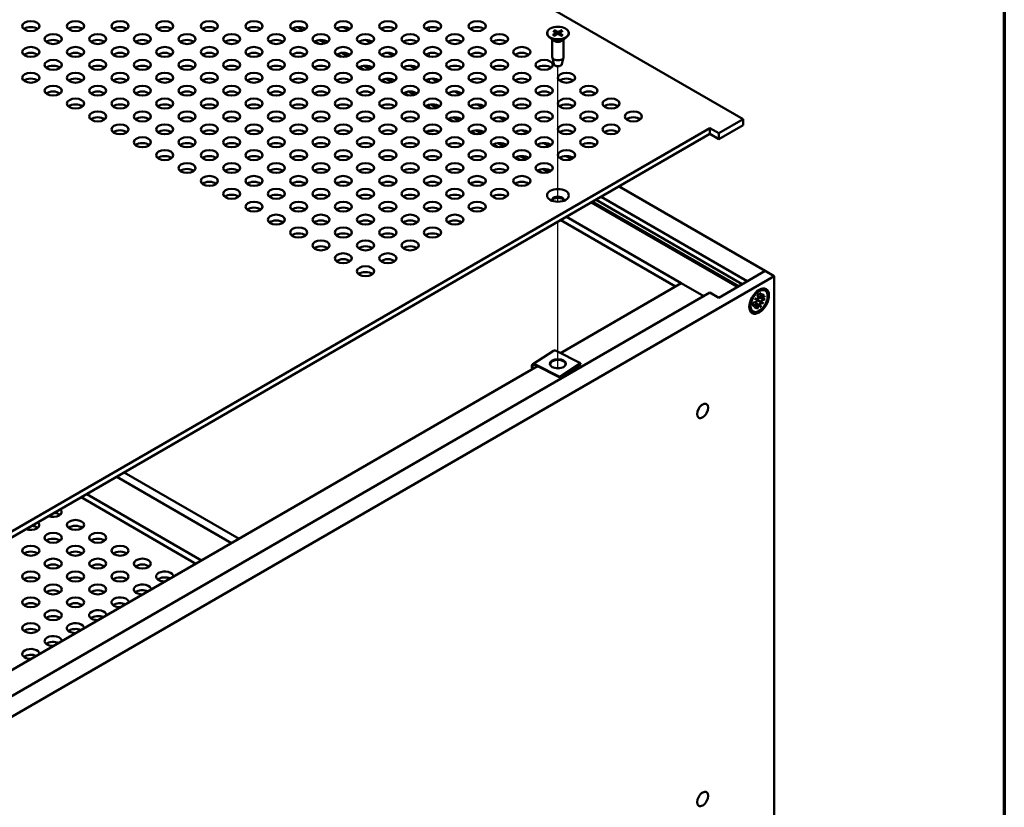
# Model space of a CAD drawing. Header units: millimetres. Extents: x 25 to 1702, y 51 to 1067.
# Tile 17 of 18: x 1479 to 1702, y 711 to 890. Entities that reach past the tile are written whole.
import ezdxf

# ---------------------------------------------------------------- set-up
doc = ezdxf.new("R2010")
doc.units = ezdxf.units.MM
doc.header["$LTSCALE"] = 2
for name, color, linetype, lineweight in [('Border (ANSI)', 7, 'Continuous', 70), ('Tweak Trail (ANSI)', 7, 'Continuous', 25), ('Visible (ANSI)', 7, 'Continuous', 50)]:
    doc.layers.add(name, color=color, linetype=linetype, lineweight=lineweight)

# ---------------------------------------------------------------- blocks, each defined once
blk = doc.blocks.new('Borders Default Border')
at = {"layer": 'Border (ANSI)', "flags": 128}
blk.add_lwpolyline([(12.7, 25.4), (12.7, 533.4), (850.9, 533.4), (850.9, 25.4), (12.7, 25.4)], dxfattribs=at)

msp = doc.modelspace()

# ---------------------------------------------------------------- linework, layer by layer
at = {"layer": 'Tweak Trail (ANSI)'}
for p, q in [((1571.6742, 887.0954), (1571.6742, 887.8586)), ((1571.6742, 881.2626), (1571.6742, 882.0258)), ((1600.7734, 848.4286), (1600.7734, 879.0792)), ((1571.6742, 875.4297), (1571.6742, 876.1929)), ((1571.6742, 869.5969), (1571.6742, 870.3601)), ((1571.6742, 864.3563), (1571.6742, 864.5272)), ((1600.7734, 810.7533), (1600.7734, 843.9053))]:
    msp.add_line(p, q, dxfattribs=at)
at = {"layer": 'Visible (ANSI)'}
for p, q in [((1642.696, 867.0989), (1379.3553, 1019.1387)), ((1540.7082, 887.6093), (1541.6963, 887.0388)), ((1541.7797, 887.9239), (1543.077, 887.1749)), ((1553.3631, 887.2465), (1552.1664, 887.9375)), ((1599.7011, 887.0879), (1600.3342, 886.6789)), ((1599.9995, 887.2494), (1600.6653, 886.8581)), ((1601.6186, 887.219), (1600.9103, 886.8535)), ((1601.8983, 887.0467), (1601.2206, 886.6623)), ((1546.8311, 885.0075), (1548.1284, 884.2585)), ((1558.4145, 884.3301), (1557.2178, 885.0211)), ((1598.3303, 886.5999), (1598.3303, 886.481)), ((1599.743, 884.9108), (1598.8068, 885.6441)), ((1599.4933, 885.1064), (1599.4933, 881.1497)), ((1599.6486, 886.1531), (1600.3263, 886.5375)), ((1599.9283, 885.9808), (1600.6366, 886.3463)), ((1600.3794, 886.6119), (1600.3878, 886.2179)), ((1601.5473, 885.9505), (1600.8816, 886.3417)), ((1601.1675, 886.5905), (1601.1587, 886.1789)), ((1601.8458, 886.112), (1601.2127, 886.5209)), ((1601.8039, 884.9108), (1602.7401, 885.6441)), ((1602.0536, 885.1064), (1602.0536, 881.1497)), ((1603.2166, 886.5999), (1603.2166, 886.481)), ((1545.7596, 884.6928), (1546.7477, 884.1224)), ((1550.811, 881.7764), (1551.7991, 881.206)), ((1551.8825, 882.0911), (1553.1798, 881.3421)), ((1563.4659, 881.4137), (1562.2692, 882.1046)), ((1599.8794, 879.5272), (1599.506, 881.0458)), ((1601.6674, 879.5272), (1602.0409, 881.0458)), ((1555.8624, 878.86), (1556.8504, 878.2896)), ((1556.9339, 879.1746), (1558.2312, 878.4256)), ((1568.5173, 878.4973), (1567.3206, 879.1882)), ((1560.9138, 875.9436), (1561.9018, 875.3731)), ((1561.9853, 876.2582), (1563.2826, 875.5092)), ((1573.5687, 875.5808), (1572.372, 876.2718)), ((1565.9652, 873.0272), (1566.9532, 872.4567)), ((1567.0367, 873.3418), (1568.334, 872.5928)), ((1578.6201, 872.6644), (1577.4234, 873.3554)), ((1571.0166, 870.1107), (1572.0046, 869.5403)), ((1572.0881, 870.4254), (1573.3854, 869.6764)), ((1583.6715, 869.748), (1582.4748, 870.4389)), ((1576.068, 867.1943), (1577.056, 866.6239)), ((1577.1395, 867.5089), (1578.4368, 866.76)), ((1588.7229, 866.8316), (1587.5261, 867.5225)), ((1637.1912, 863.9207), (1642.696, 867.0989)), ((1642.696, 867.0989), (1642.696, 865.7762)), ((1445.0791, 755.3379), (1635.1706, 865.0873)), ((1635.1706, 865.0873), (1635.1706, 863.7645)), ((1635.1706, 865.0873), (1637.1912, 863.9207)), ((1642.696, 865.7762), (1637.1912, 862.598)), ((1635.1706, 863.7645), (1446.2246, 754.6765)), ((1581.1194, 864.2779), (1582.1074, 863.7074)), ((1582.1909, 864.5925), (1583.4882, 863.8435)), ((1593.7743, 863.9151), (1592.5775, 864.6061)), ((1637.1912, 862.598), (1635.1706, 863.7645)), ((1637.1912, 863.9207), (1637.1912, 862.598)), ((1586.1708, 861.3615), (1587.1588, 860.791)), ((1587.2423, 861.6761), (1588.5396, 860.9271)), ((1598.8257, 860.9987), (1597.6289, 861.6897)), ((1591.2222, 858.445), (1592.2102, 857.8746)), ((1592.2937, 858.7597), (1593.591, 858.0107)), ((1603.8771, 858.0823), (1602.6803, 858.7732)), ((1597.3451, 855.8432), (1598.6423, 855.0943)), ((1596.2736, 855.5286), (1597.2616, 854.9582)), ((1647.6771, 832.7943), (1614.6029, 851.8897)), ((1610.5618, 849.5566), (1643.636, 830.4612)), ((1608.3471, 848.278), (1641.4213, 829.1826)), ((1608.5896, 848.418), (1641.6638, 829.3226)), ((1609.3978, 848.8846), (1642.472, 829.7892)), ((1602.6896, 845.0116), (1628.6839, 830.0038)), ((1601.3964, 844.265), (1627.3907, 829.2572)), ((1463.8335, 724.319), (1649.7059, 831.6325)), ((1637.1848, 826.7366), (1647.6854, 832.7991)), ((1647.6854, 832.7991), (1649.7059, 831.6325)), ((1649.7059, 831.6325), (1649.7059, 701.5367)), ((1601.3447, 814.2195), (1628.6985, 830.0122)), ((1628.6985, 830.0122), (1633.7578, 827.0912)), ((1635.1643, 827.9032), (1446.0401, 718.7123)), ((1635.1643, 827.9032), (1637.1848, 826.7366)), ((1645.9639, 827.3804), (1646.1134, 826.6031)), ((1646.5649, 826.6736), (1646.0566, 826.8986)), ((1646.8113, 826.5314), (1646.0636, 826.8623)), ((1646.6589, 827.7817), (1646.5094, 826.8318)), ((1646.6478, 826.6746), (1647.2715, 827.6306)), ((1647.2715, 827.6306), (1646.7555, 826.6125)), ((1647.7087, 827.1755), (1646.9608, 826.5712)), ((1647.6716, 828.3235), (1647.3221, 828.5253)), ((1644.9141, 825.5621), (1645.662, 825.8213)), ((1644.9141, 824.7597), (1645.662, 825.364)), ((1645.3513, 826.5219), (1645.975, 826.2861)), ((1645.3513, 826.5219), (1645.7446, 826.2948)), ((1645.8673, 826.0997), (1645.3513, 826.5219)), ((1645.3513, 824.3046), (1645.8673, 825.3227)), ((1645.975, 825.2606), (1645.3513, 824.3046)), ((1645.8267, 825.395), (1645.3777, 825.7228)), ((1646.0731, 825.2528), (1645.4126, 825.7349)), ((1646.6428, 825.7763), (1645.7445, 826.2949)), ((1645.9639, 824.1536), (1646.1134, 825.1034)), ((1646.6589, 824.5548), (1646.5094, 825.3321)), ((1647.2715, 825.4133), (1646.6428, 825.7763)), ((1647.2715, 825.4133), (1646.6478, 825.6491)), ((1646.7555, 825.8355), (1647.2715, 825.4133)), ((1647.7087, 826.3731), (1646.9608, 826.1139)), ((1644.9512, 823.6117), (1644.6017, 823.8135)), ((1599.7353, 814.7448), (1595.0666, 811.6834)), ((1605.8604, 811.9239), (1600.3552, 814.7225)), ((1472.1791, 739.6457), (1596.1655, 811.2293)), ((1595.6865, 811.661), (1601.1917, 808.8625)), ((1601.1917, 808.6743), (1595.6865, 811.4728)), ((1605.8604, 811.9239), (1601.1917, 808.8625)), ((1605.8604, 811.7357), (1601.1917, 808.6743)), ((1605.8604, 811.7357), (1605.8604, 811.9239)), ((1601.1917, 808.8625), (1601.1917, 808.6743)), ((1502.6129, 787.2323), (1528.6072, 772.2245)), ((1500.9052, 786.2464), (1526.8995, 771.2385)), ((1494.1293, 782.3343), (1520.1236, 767.3265)), ((1492.8361, 781.5877), (1518.8304, 766.5799))]:
    msp.add_line(p, q, dxfattribs=at)
for centre, major_axis in [((1481.4649, 888.1384), (-1.9431, 0)), ((1491.5677, 888.1384), (-1.9431, 0)), ((1501.6705, 888.1384), (-1.9431, 0)), ((1511.7733, 888.1384), (-1.9431, 0)), ((1521.8761, 888.1384), (-1.9431, 0)), ((1531.9789, 888.1384), (-1.9431, 0)), ((1542.0816, 888.1384), (-1.9431, 0)), ((1552.1844, 888.1384), (-1.9431, 0)), ((1562.2872, 888.1384), (-1.9431, 0)), ((1572.39, 888.1384), (-1.9431, 0)), ((1582.4928, 888.1384), (-1.9431, 0)), ((1600.7734, 886.5999), (-2.4432, 0)), ((1486.5163, 885.222), (-1.9431, 0)), ((1496.6191, 885.222), (-1.9431, 0)), ((1506.7219, 885.222), (-1.9431, 0)), ((1516.8247, 885.222), (-1.9431, 0)), ((1526.9275, 885.222), (-1.9431, 0)), ((1537.0303, 885.222), (-1.9431, 0)), ((1547.133, 885.222), (-1.9431, 0)), ((1557.2358, 885.222), (-1.9431, 0)), ((1567.3386, 885.222), (-1.9431, 0)), ((1577.4414, 885.222), (-1.9431, 0)), ((1587.5442, 885.222), (-1.9431, 0)), ((1481.4649, 882.3056), (-1.9431, 0)), ((1491.5677, 882.3056), (-1.9431, 0)), ((1501.6705, 882.3056), (-1.9431, 0)), ((1511.7733, 882.3056), (-1.9431, 0)), ((1521.8761, 882.3056), (-1.9431, 0)), ((1531.9789, 882.3056), (-1.9431, 0)), ((1542.0816, 882.3056), (-1.9431, 0)), ((1552.1844, 882.3056), (-1.9431, 0)), ((1562.2872, 882.3056), (-1.9431, 0)), ((1572.39, 882.3056), (-1.9431, 0)), ((1582.4928, 882.3056), (-1.9431, 0)), ((1592.5956, 882.3056), (-1.9431, 0)), ((1486.5163, 879.3891), (-1.9431, 0)), ((1496.6191, 879.3891), (-1.9431, 0)), ((1506.7219, 879.3891), (-1.9431, 0)), ((1516.8247, 879.3891), (-1.9431, 0)), ((1526.9275, 879.3891), (-1.9431, 0)), ((1537.0303, 879.3891), (-1.9431, 0)), ((1547.133, 879.3891), (-1.9431, 0)), ((1557.2358, 879.3891), (-1.9431, 0)), ((1567.3386, 879.3891), (-1.9431, 0)), ((1577.4414, 879.3891), (-1.9431, 0)), ((1587.5442, 879.3891), (-1.9431, 0)), ((1597.647, 879.3891), (-1.9431, 0)), ((1481.4649, 876.4727), (-1.9431, 0)), ((1491.5677, 876.4727), (-1.9431, 0)), ((1501.6705, 876.4727), (-1.9431, 0)), ((1511.7733, 876.4727), (-1.9431, 0)), ((1521.8761, 876.4727), (-1.9431, 0)), ((1531.9789, 876.4727), (-1.9431, 0)), ((1542.0816, 876.4727), (-1.9431, 0)), ((1552.1844, 876.4727), (-1.9431, 0)), ((1562.2872, 876.4727), (-1.9431, 0)), ((1572.39, 876.4727), (-1.9431, 0)), ((1582.4928, 876.4727), (-1.9431, 0)), ((1592.5956, 876.4727), (-1.9431, 0)), ((1602.6984, 876.4727), (-1.9431, 0)), ((1486.5163, 873.5563), (-1.9431, 0)), ((1496.6191, 873.5563), (-1.9431, 0)), ((1506.7219, 873.5563), (-1.9431, 0)), ((1516.8247, 873.5563), (-1.9431, 0)), ((1526.9275, 873.5563), (-1.9431, 0)), ((1537.0303, 873.5563), (-1.9431, 0)), ((1547.133, 873.5563), (-1.9431, 0)), ((1557.2358, 873.5563), (-1.9431, 0)), ((1567.3386, 873.5563), (-1.9431, 0)), ((1577.4414, 873.5563), (-1.9431, 0)), ((1587.5442, 873.5563), (-1.9431, 0)), ((1597.647, 873.5563), (-1.9431, 0)), ((1607.7498, 873.5563), (-1.9431, 0)), ((1491.5677, 870.6399), (-1.9431, 0)), ((1501.6705, 870.6399), (-1.9431, 0)), ((1511.7733, 870.6399), (-1.9431, 0)), ((1521.8761, 870.6399), (-1.9431, 0)), ((1531.9789, 870.6399), (-1.9431, 0)), ((1542.0816, 870.6399), (-1.9431, 0)), ((1552.1844, 870.6399), (-1.9431, 0)), ((1562.2872, 870.6399), (-1.9431, 0)), ((1572.39, 870.6399), (-1.9431, 0)), ((1582.4928, 870.6399), (-1.9431, 0)), ((1592.5956, 870.6399), (-1.9431, 0)), ((1602.6984, 870.6399), (-1.9431, 0)), ((1612.8012, 870.6399), (-1.9431, 0)), ((1496.6191, 867.7234), (-1.9431, 0)), ((1506.7219, 867.7234), (-1.9431, 0)), ((1516.8247, 867.7234), (-1.9431, 0)), ((1526.9275, 867.7234), (-1.9431, 0)), ((1537.0303, 867.7234), (-1.9431, 0)), ((1547.133, 867.7234), (-1.9431, 0)), ((1557.2358, 867.7234), (-1.9431, 0)), ((1567.3386, 867.7234), (-1.9431, 0)), ((1577.4414, 867.7234), (-1.9431, 0)), ((1587.5442, 867.7234), (-1.9431, 0)), ((1597.647, 867.7234), (-1.9431, 0)), ((1607.7498, 867.7234), (-1.9431, 0)), ((1617.8526, 867.7234), (-1.9431, 0)), ((1501.6705, 864.807), (-1.9431, 0)), ((1511.7733, 864.807), (-1.9431, 0)), ((1521.8761, 864.807), (-1.9431, 0)), ((1531.9789, 864.807), (-1.9431, 0)), ((1542.0816, 864.807), (-1.9431, 0)), ((1552.1844, 864.807), (-1.9431, 0)), ((1562.2872, 864.807), (-1.9431, 0)), ((1572.39, 864.807), (-1.9431, 0)), ((1582.4928, 864.807), (-1.9431, 0)), ((1592.5956, 864.807), (-1.9431, 0)), ((1602.6984, 864.807), (-1.9431, 0)), ((1612.8012, 864.807), (-1.9431, 0)), ((1506.7219, 861.8906), (-1.9431, 0)), ((1516.8247, 861.8906), (-1.9431, 0)), ((1526.9275, 861.8906), (-1.9431, 0)), ((1537.0303, 861.8906), (-1.9431, 0)), ((1547.133, 861.8906), (-1.9431, 0)), ((1557.2358, 861.8906), (-1.9431, 0)), ((1567.3386, 861.8906), (-1.9431, 0)), ((1577.4414, 861.8906), (-1.9431, 0)), ((1587.5442, 861.8906), (-1.9431, 0)), ((1597.647, 861.8906), (-1.9431, 0)), ((1607.7498, 861.8906), (-1.9431, 0)), ((1511.7733, 858.9742), (-1.9431, 0)), ((1521.8761, 858.9742), (-1.9431, 0)), ((1531.9789, 858.9742), (-1.9431, 0)), ((1542.0816, 858.9742), (-1.9431, 0)), ((1552.1844, 858.9742), (-1.9431, 0)), ((1562.2872, 858.9742), (-1.9431, 0)), ((1572.39, 858.9742), (-1.9431, 0)), ((1582.4928, 858.9742), (-1.9431, 0)), ((1592.5956, 858.9742), (-1.9431, 0)), ((1602.6984, 858.9742), (-1.9431, 0)), ((1516.8247, 856.0577), (-1.9431, 0)), ((1526.9275, 856.0577), (-1.9431, 0)), ((1537.0303, 856.0577), (-1.9431, 0)), ((1547.133, 856.0577), (-1.9431, 0)), ((1557.2358, 856.0577), (-1.9431, 0)), ((1567.3386, 856.0577), (-1.9431, 0)), ((1577.4414, 856.0577), (-1.9431, 0)), ((1587.5442, 856.0577), (-1.9431, 0)), ((1597.647, 856.0577), (-1.9431, 0)), ((1521.8761, 853.1413), (-1.9431, 0)), ((1531.9789, 853.1413), (-1.9431, 0)), ((1542.0816, 853.1413), (-1.9431, 0)), ((1552.1844, 853.1413), (-1.9431, 0)), ((1562.2872, 853.1413), (-1.9431, 0)), ((1572.39, 853.1413), (-1.9431, 0)), ((1582.4928, 853.1413), (-1.9431, 0)), ((1592.5956, 853.1413), (-1.9431, 0)), ((1526.9275, 850.2249), (-1.9431, 0)), ((1537.0303, 850.2249), (-1.9431, 0)), ((1547.133, 850.2249), (-1.9431, 0)), ((1557.2358, 850.2249), (-1.9431, 0)), ((1567.3386, 850.2249), (-1.9431, 0)), ((1577.4414, 850.2249), (-1.9431, 0)), ((1587.5442, 850.2249), (-1.9431, 0)), ((1600.7734, 849.8576), (-2.475, 0)), ((1531.9789, 847.3085), (-1.9431, 0)), ((1542.0816, 847.3085), (-1.9431, 0)), ((1552.1844, 847.3085), (-1.9431, 0)), ((1562.2872, 847.3085), (-1.9431, 0)), ((1572.39, 847.3085), (-1.9431, 0)), ((1582.4928, 847.3085), (-1.9431, 0)), ((1537.0303, 844.392), (-1.9431, 0)), ((1547.133, 844.392), (-1.9431, 0)), ((1557.2358, 844.392), (-1.9431, 0)), ((1567.3386, 844.392), (-1.9431, 0)), ((1577.4414, 844.392), (-1.9431, 0)), ((1542.0816, 841.4756), (-1.9431, 0)), ((1552.1844, 841.4756), (-1.9431, 0)), ((1562.2872, 841.4756), (-1.9431, 0)), ((1572.39, 841.4756), (-1.9431, 0)), ((1547.133, 838.5592), (-1.9431, 0)), ((1557.2358, 838.5592), (-1.9431, 0)), ((1567.3386, 838.5592), (-1.9431, 0)), ((1552.1844, 835.6428), (-1.9431, 0)), ((1562.2872, 835.6428), (-1.9431, 0)), ((1557.2358, 832.7263), (-1.9431, 0)), ((1646.3114, 825.9676), (-1.575, -2.728)), ((1646.3114, 825.9676), (-1.3602, -2.3559)), ((1600.7734, 811.7925), (-1.8, 0)), ((1633.5415, 801.1408), (-0.8915, -1.544)), ((1491.5677, 775.3448), (1.9431, 0)), ((1486.5163, 772.4283), (1.9431, 0)), ((1496.6191, 772.4283), (1.9431, 0)), ((1481.4649, 769.5119), (1.9431, 0)), ((1491.5677, 769.5119), (1.9431, 0)), ((1501.6705, 769.5119), (1.9431, 0)), ((1486.5163, 766.5955), (1.9431, 0)), ((1496.6191, 766.5955), (1.9431, 0)), ((1506.7219, 766.5955), (1.9431, 0)), ((1481.4649, 763.6791), (1.9431, 0)), ((1491.5677, 763.6791), (1.9431, 0)), ((1501.6705, 763.6791), (1.9431, 0)), ((1486.5163, 760.7626), (1.9431, 0)), ((1496.6191, 760.7626), (1.9431, 0)), ((1481.4649, 757.8462), (1.9431, 0)), ((1491.5677, 757.8462), (1.9431, 0)), ((1486.5163, 754.9298), (1.9431, 0)), ((1481.4649, 752.0134), (1.9431, 0)), ((1633.5415, 713.3633), (0.8915, 1.544))]:
    msp.add_ellipse(centre, major_axis=major_axis, ratio=0.57735027, dxfattribs=at)
for centre, major_axis, ratio, start_param, end_param in [((1481.4649, 886.8157), (-1.9431, 0), 0.57735027, 3.77206775, 5.65271021), ((1491.5677, 886.8157), (-1.9431, 0), 0.57735027, 3.77206775, 5.65271021), ((1501.6705, 886.8157), (-1.9431, 0), 0.57735027, 3.77206775, 5.65271021), ((1511.7733, 886.8157), (-1.9431, 0), 0.57735027, 3.77206775, 5.65271021), ((1521.8761, 886.8157), (-1.9431, 0), 0.57735027, 3.77206775, 5.65271021), ((1531.9789, 886.8157), (-1.9431, 0), 0.57735027, 3.77206775, 5.65271021), ((1542.0816, 886.8157), (-1.9431, 0), 0.57735027, 3.77206775, 5.65271021), ((1552.1844, 886.8157), (-1.9431, 0), 0.57735027, 3.77206775, 5.65271021), ((1562.2872, 886.8157), (-1.9431, 0), 0.57735027, 3.77206775, 5.65271021), ((1572.39, 886.8157), (-1.9431, 0), 0.57735027, 3.77206775, 5.65271021), ((1582.4928, 886.8157), (-1.9431, 0), 0.57735027, 3.77206775, 5.65271021), ((1486.5163, 883.8993), (-1.9431, 0), 0.57735027, 3.77206775, 5.65271021), ((1496.6191, 883.8993), (-1.9431, 0), 0.57735027, 3.77206775, 5.65271021), ((1506.7219, 883.8993), (-1.9431, 0), 0.57735027, 3.77206775, 5.65271021), ((1516.8247, 883.8993), (-1.9431, 0), 0.57735027, 3.77206775, 5.65271021), ((1526.9275, 883.8993), (-1.9431, 0), 0.57735027, 3.77206775, 5.65271021), ((1537.0303, 883.8993), (-1.9431, 0), 0.57735027, 3.77206775, 5.65271021), ((1547.133, 883.8993), (-1.9431, 0), 0.57735027, 3.77206775, 5.65271021), ((1557.2358, 883.8993), (-1.9431, 0), 0.57735027, 3.77206775, 5.65271021), ((1567.3386, 883.8993), (-1.9431, 0), 0.57735027, 3.77206775, 5.65271021), ((1577.4414, 883.8993), (-1.9431, 0), 0.57735027, 3.77206775, 5.65271021), ((1587.5442, 883.8993), (-1.9431, 0), 0.57735027, 3.77206775, 5.65271021), ((1600.7734, 886.481), (2.4432, 0), 0.57735027, 3.14159265, 6.28318531), ((1600.7734, 885.3493), (-1.2802, 0), 0.57735027, 0.6351932, 2.50639946), ((1600.2018, 886.6106), (0.1776, 0), 0.57735027, 5.48889487, 7.01263092), ((1600.7549, 886.2699), (-0.1776, 0), 0.57735027, 3.91809855, 5.44183459), ((1600.792, 886.9299), (0.1776, 0), 0.57735027, 3.91809855, 5.44183459), ((1601.3451, 886.5892), (-0.1776, 0), 0.57735027, 5.48889487, 7.01263092), ((1481.4649, 880.9828), (-1.9431, 0), 0.57735027, 3.77206775, 5.65271021), ((1491.5677, 880.9828), (-1.9431, 0), 0.57735027, 3.77206775, 5.65271021), ((1501.6705, 880.9828), (-1.9431, 0), 0.57735027, 3.77206775, 5.65271021), ((1511.7733, 880.9828), (-1.9431, 0), 0.57735027, 3.77206775, 5.65271021), ((1521.8761, 880.9828), (-1.9431, 0), 0.57735027, 3.77206775, 5.65271021), ((1531.9789, 880.9828), (-1.9431, 0), 0.57735027, 3.77206775, 5.65271021), ((1542.0816, 880.9828), (-1.9431, 0), 0.57735027, 3.77206775, 5.65271021), ((1552.1844, 880.9828), (-1.9431, 0), 0.57735027, 3.77206775, 5.65271021), ((1562.2872, 880.9828), (-1.9431, 0), 0.57735027, 3.77206775, 5.65271021), ((1572.39, 880.9828), (-1.9431, 0), 0.57735027, 3.77206775, 5.65271021), ((1582.4928, 880.9828), (-1.9431, 0), 0.57735027, 3.77206775, 5.65271021), ((1592.5956, 880.9828), (-1.9431, 0), 0.57735027, 3.77206775, 5.65271021), ((1600.7734, 881.1497), (1.2802, 0), 0.57735027, 3.14159265, 6.28318531), ((1486.5163, 878.0664), (-1.9431, 0), 0.57735027, 3.77206775, 5.65271021), ((1496.6191, 878.0664), (-1.9431, 0), 0.57735027, 3.77206775, 5.65271021), ((1506.7219, 878.0664), (-1.9431, 0), 0.57735027, 3.77206775, 5.65271021), ((1516.8247, 878.0664), (-1.9431, 0), 0.57735027, 3.77206775, 5.65271021), ((1526.9275, 878.0664), (-1.9431, 0), 0.57735027, 3.77206775, 5.65271021), ((1537.0303, 878.0664), (-1.9431, 0), 0.57735027, 3.77206775, 5.65271021), ((1547.133, 878.0664), (-1.9431, 0), 0.57735027, 3.77206775, 5.65271021), ((1557.2358, 878.0664), (-1.9431, 0), 0.57735027, 3.77206775, 5.65271021), ((1567.3386, 878.0664), (-1.9431, 0), 0.57735027, 3.77206775, 5.65271021), ((1577.4414, 878.0664), (-1.9431, 0), 0.57735027, 3.77206775, 5.65271021), ((1587.5442, 878.0664), (-1.9431, 0), 0.57735027, 3.77206775, 5.65271021), ((1597.647, 878.0664), (-1.9431, 0), 0.57735027, 3.77206775, 5.65271021), ((1600.7734, 879.6005), (-0.903, 0), 0.57735027, 0.14103652, 3.00055613), ((1481.4649, 875.15), (-1.9431, 0), 0.57735027, 3.77206775, 5.65271021), ((1491.5677, 875.15), (-1.9431, 0), 0.57735027, 3.77206775, 5.65271021), ((1501.6705, 875.15), (-1.9431, 0), 0.57735027, 3.77206775, 5.65271021), ((1511.7733, 875.15), (-1.9431, 0), 0.57735027, 3.77206775, 5.65271021), ((1521.8761, 875.15), (-1.9431, 0), 0.57735027, 3.77206775, 5.65271021), ((1531.9789, 875.15), (-1.9431, 0), 0.57735027, 3.77206775, 5.65271021), ((1542.0816, 875.15), (-1.9431, 0), 0.57735027, 3.77206775, 5.65271021), ((1552.1844, 875.15), (-1.9431, 0), 0.57735027, 3.77206775, 5.65271021), ((1562.2872, 875.15), (-1.9431, 0), 0.57735027, 3.77206775, 5.65271021), ((1572.39, 875.15), (-1.9431, 0), 0.57735027, 3.77206775, 5.65271021), ((1582.4928, 875.15), (-1.9431, 0), 0.57735027, 3.77206775, 5.65271021), ((1592.5956, 875.15), (-1.9431, 0), 0.57735027, 3.77206775, 5.65271021), ((1602.6984, 875.15), (-1.9431, 0), 0.57735027, 3.77206775, 5.65271021), ((1486.5163, 872.2336), (-1.9431, 0), 0.57735027, 3.77206775, 5.65271021), ((1496.6191, 872.2336), (-1.9431, 0), 0.57735027, 3.77206775, 5.65271021), ((1506.7219, 872.2336), (-1.9431, 0), 0.57735027, 3.77206775, 5.65271021), ((1516.8247, 872.2336), (-1.9431, 0), 0.57735027, 3.77206775, 5.65271021), ((1526.9275, 872.2336), (-1.9431, 0), 0.57735027, 3.77206775, 5.65271021), ((1537.0303, 872.2336), (-1.9431, 0), 0.57735027, 3.77206775, 5.65271021), ((1547.133, 872.2336), (-1.9431, 0), 0.57735027, 3.77206775, 5.65271021), ((1557.2358, 872.2336), (-1.9431, 0), 0.57735027, 3.77206775, 5.65271021), ((1567.3386, 872.2336), (-1.9431, 0), 0.57735027, 3.77206775, 5.65271021), ((1577.4414, 872.2336), (-1.9431, 0), 0.57735027, 3.77206775, 5.65271021), ((1587.5442, 872.2336), (-1.9431, 0), 0.57735027, 3.77206775, 5.65271021), ((1597.647, 872.2336), (-1.9431, 0), 0.57735027, 3.77206775, 5.65271021), ((1607.7498, 872.2336), (-1.9431, 0), 0.57735027, 3.77206775, 5.65271021), ((1491.5677, 869.3171), (-1.9431, 0), 0.57735027, 3.77206775, 5.65271021), ((1501.6705, 869.3171), (-1.9431, 0), 0.57735027, 3.77206775, 5.65271021), ((1511.7733, 869.3171), (-1.9431, 0), 0.57735027, 3.77206775, 5.65271021), ((1521.8761, 869.3171), (-1.9431, 0), 0.57735027, 3.77206775, 5.65271021), ((1531.9789, 869.3171), (-1.9431, 0), 0.57735027, 3.77206775, 5.65271021), ((1542.0816, 869.3171), (-1.9431, 0), 0.57735027, 3.77206775, 5.65271021), ((1552.1844, 869.3171), (-1.9431, 0), 0.57735027, 3.77206775, 5.65271021), ((1562.2872, 869.3171), (-1.9431, 0), 0.57735027, 3.77206775, 5.65271021), ((1572.39, 869.3171), (-1.9431, 0), 0.57735027, 3.77206775, 5.65271021), ((1582.4928, 869.3171), (-1.9431, 0), 0.57735027, 3.77206775, 5.65271021), ((1592.5956, 869.3171), (-1.9431, 0), 0.57735027, 3.77206775, 5.65271021), ((1602.6984, 869.3171), (-1.9431, 0), 0.57735027, 3.77206775, 5.65271021), ((1612.8012, 869.3171), (-1.9431, 0), 0.57735027, 3.77206775, 5.65271021), ((1496.6191, 866.4007), (-1.9431, 0), 0.57735027, 3.77206775, 5.65271021), ((1506.7219, 866.4007), (-1.9431, 0), 0.57735027, 3.77206775, 5.65271021), ((1516.8247, 866.4007), (-1.9431, 0), 0.57735027, 3.77206775, 5.65271021), ((1526.9275, 866.4007), (-1.9431, 0), 0.57735027, 3.77206775, 5.65271021), ((1537.0303, 866.4007), (-1.9431, 0), 0.57735027, 3.77206775, 5.65271021), ((1547.133, 866.4007), (-1.9431, 0), 0.57735027, 3.77206775, 5.65271021), ((1557.2358, 866.4007), (-1.9431, 0), 0.57735027, 3.77206775, 5.65271021), ((1567.3386, 866.4007), (-1.9431, 0), 0.57735027, 3.77206775, 5.65271021), ((1577.4414, 866.4007), (-1.9431, 0), 0.57735027, 3.77206775, 5.65271021), ((1587.5442, 866.4007), (-1.9431, 0), 0.57735027, 3.77206775, 5.65271021), ((1597.647, 866.4007), (-1.9431, 0), 0.57735027, 3.77206775, 5.65271021), ((1607.7498, 866.4007), (-1.9431, 0), 0.57735027, 3.77206775, 5.65271021), ((1617.8526, 866.4007), (-1.9431, 0), 0.57735027, 3.77206775, 5.65271021), ((1501.6705, 863.4843), (-1.9431, 0), 0.57735027, 3.77206775, 5.65271021), ((1511.7733, 863.4843), (-1.9431, 0), 0.57735027, 3.77206775, 5.65271021), ((1521.8761, 863.4843), (-1.9431, 0), 0.57735027, 3.77206775, 5.65271021), ((1531.9789, 863.4843), (-1.9431, 0), 0.57735027, 3.77206775, 5.65271021), ((1542.0816, 863.4843), (-1.9431, 0), 0.57735027, 3.77206775, 5.65271021), ((1552.1844, 863.4843), (-1.9431, 0), 0.57735027, 3.77206775, 5.65271021), ((1562.2872, 863.4843), (-1.9431, 0), 0.57735027, 3.77206775, 5.65271021), ((1572.39, 863.4843), (-1.9431, 0), 0.57735027, 3.77206775, 5.65271021), ((1571.6679, 865.3955), (-1.8, 0), 0.57735027, 1.32830775, 2.24285064), ((1571.6679, 863.7376), (1.125, 0), 0.57735027, 1.32796123, 1.81363142), ((1582.4928, 863.4843), (-1.9431, 0), 0.57735027, 3.77206775, 5.65271021), ((1592.5956, 863.4843), (-1.9431, 0), 0.57735027, 3.77206775, 5.65271021), ((1602.6984, 863.4843), (-1.9431, 0), 0.57735027, 3.77206775, 5.65271021), ((1612.8012, 863.4843), (-1.9431, 0), 0.57735027, 3.77206775, 5.65271021), ((1506.7219, 860.5679), (-1.9431, 0), 0.57735027, 3.77206775, 5.65271021), ((1516.8247, 860.5679), (-1.9431, 0), 0.57735027, 3.77206775, 5.65271021), ((1526.9275, 860.5679), (-1.9431, 0), 0.57735027, 3.77206775, 5.65271021), ((1537.0303, 860.5679), (-1.9431, 0), 0.57735027, 3.77206775, 5.65271021), ((1547.133, 860.5679), (-1.9431, 0), 0.57735027, 3.77206775, 5.65271021), ((1557.2358, 860.5679), (-1.9431, 0), 0.57735027, 3.77206775, 5.65271021), ((1567.3386, 860.5679), (-1.9431, 0), 0.57735027, 3.77206775, 5.65271021), ((1577.4414, 860.5679), (-1.9431, 0), 0.57735027, 3.77206775, 5.65271021), ((1587.5442, 860.5679), (-1.9431, 0), 0.57735027, 3.77206775, 5.65271021), ((1597.647, 860.5679), (-1.9431, 0), 0.57735027, 3.77206775, 5.65271021), ((1607.7498, 860.5679), (-1.9431, 0), 0.57735027, 3.77206775, 5.65271021), ((1511.7733, 857.6514), (-1.9431, 0), 0.57735027, 3.77206775, 5.65271021), ((1521.8761, 857.6514), (-1.9431, 0), 0.57735027, 3.77206775, 5.65271021), ((1531.9789, 857.6514), (-1.9431, 0), 0.57735027, 3.77206775, 5.65271021), ((1542.0816, 857.6514), (-1.9431, 0), 0.57735027, 3.77206775, 5.65271021), ((1552.1844, 857.6514), (-1.9431, 0), 0.57735027, 3.77206775, 5.65271021), ((1562.2872, 857.6514), (-1.9431, 0), 0.57735027, 3.77206775, 5.65271021), ((1572.39, 857.6514), (-1.9431, 0), 0.57735027, 3.77206775, 5.65271021), ((1582.4928, 857.6514), (-1.9431, 0), 0.57735027, 3.77206775, 5.65271021), ((1592.5956, 857.6514), (-1.9431, 0), 0.57735027, 3.77206775, 5.65271021), ((1602.6984, 857.6514), (-1.9431, 0), 0.57735027, 3.77206775, 5.65271021), ((1516.8247, 854.735), (-1.9431, 0), 0.57735027, 3.77206775, 5.65271021), ((1526.9275, 854.735), (-1.9431, 0), 0.57735027, 3.77206775, 5.65271021), ((1537.0303, 854.735), (-1.9431, 0), 0.57735027, 3.77206775, 5.65271021), ((1547.133, 854.735), (-1.9431, 0), 0.57735027, 3.77206775, 5.65271021), ((1557.2358, 854.735), (-1.9431, 0), 0.57735027, 3.77206775, 5.65271021), ((1567.3386, 854.735), (-1.9431, 0), 0.57735027, 3.77206775, 5.65271021), ((1577.4414, 854.735), (-1.9431, 0), 0.57735027, 3.77206775, 5.65271021), ((1587.5442, 854.735), (-1.9431, 0), 0.57735027, 3.77206775, 5.65271021), ((1597.647, 854.735), (-1.9431, 0), 0.57735027, 3.77206775, 5.65271021), ((1521.8761, 851.8186), (-1.9431, 0), 0.57735027, 3.77206775, 5.65271021), ((1531.9789, 851.8186), (-1.9431, 0), 0.57735027, 3.77206775, 5.65271021), ((1542.0816, 851.8186), (-1.9431, 0), 0.57735027, 3.77206775, 5.65271021), ((1552.1844, 851.8186), (-1.9431, 0), 0.57735027, 3.77206775, 5.65271021), ((1562.2872, 851.8186), (-1.9431, 0), 0.57735027, 3.77206775, 5.65271021), ((1572.39, 851.8186), (-1.9431, 0), 0.57735027, 3.77206775, 5.65271021), ((1582.4928, 851.8186), (-1.9431, 0), 0.57735027, 3.77206775, 5.65271021), ((1592.5956, 851.8186), (-1.9431, 0), 0.57735027, 3.77206775, 5.65271021), ((1526.9275, 848.9022), (-1.9431, 0), 0.57735027, 3.77206775, 5.65271021), ((1537.0303, 848.9022), (-1.9431, 0), 0.57735027, 3.77206775, 5.65271021), ((1547.133, 848.9022), (-1.9431, 0), 0.57735027, 3.77206775, 5.65271021), ((1557.2358, 848.9022), (-1.9431, 0), 0.57735027, 3.77206775, 5.65271021), ((1567.3386, 848.9022), (-1.9431, 0), 0.57735027, 3.77206775, 5.65271021), ((1577.4414, 848.9022), (-1.9431, 0), 0.57735027, 3.77206775, 5.65271021), ((1587.5442, 848.9022), (-1.9431, 0), 0.57735027, 3.77206775, 5.65271021), ((1600.7734, 848.8009), (1.35, 0), 0.57735027, 6.08903434, 9.61892893), ((1600.7734, 848.5348), (1.35, 0), 0.57735027, 0.17150661, 2.97008604), ((1531.9789, 845.9857), (-1.9431, 0), 0.57735027, 3.77206775, 5.65271021), ((1542.0816, 845.9857), (-1.9431, 0), 0.57735027, 3.77206775, 5.65271021), ((1552.1844, 845.9857), (-1.9431, 0), 0.57735027, 3.77206775, 5.65271021), ((1562.2872, 845.9857), (-1.9431, 0), 0.57735027, 3.77206775, 5.65271021), ((1572.39, 845.9857), (-1.9431, 0), 0.57735027, 3.77206775, 5.65271021), ((1582.4928, 845.9857), (-1.9431, 0), 0.57735027, 3.77206775, 5.65271021), ((1537.0303, 843.0693), (-1.9431, 0), 0.57735027, 3.77206775, 5.65271021), ((1547.133, 843.0693), (-1.9431, 0), 0.57735027, 3.77206775, 5.65271021), ((1557.2358, 843.0693), (-1.9431, 0), 0.57735027, 3.77206775, 5.65271021), ((1567.3386, 843.0693), (-1.9431, 0), 0.57735027, 3.77206775, 5.65271021), ((1577.4414, 843.0693), (-1.9431, 0), 0.57735027, 3.77206775, 5.65271021), ((1542.0816, 840.1529), (-1.9431, 0), 0.57735027, 3.77206775, 5.65271021), ((1552.1844, 840.1529), (-1.9431, 0), 0.57735027, 3.77206775, 5.65271021), ((1562.2872, 840.1529), (-1.9431, 0), 0.57735027, 3.77206775, 5.65271021), ((1572.39, 840.1529), (-1.9431, 0), 0.57735027, 3.77206775, 5.65271021), ((1547.133, 837.2365), (-1.9431, 0), 0.57735027, 3.77206775, 5.65271021), ((1557.2358, 837.2365), (-1.9431, 0), 0.57735027, 3.77206775, 5.65271021), ((1567.3386, 837.2365), (-1.9431, 0), 0.57735027, 3.77206775, 5.65271021), ((1552.1844, 834.32), (-1.9431, 0), 0.57735027, 3.77206775, 5.65271021), ((1562.2872, 834.32), (-1.9431, 0), 0.57735027, 3.77206775, 5.65271021), ((1557.2358, 831.4036), (-1.9431, 0), 0.57735027, 3.77206775, 5.65271021), ((1646.6803, 826.891), (-0.1232, -0.2134), 0.57735027, 5.30056065, 6.88141892), ((1645.6961, 826.0383), (0.1232, 0.2134), 0.57735027, 3.72976432, 5.3106226), ((1645.6961, 825.1865), (0.1232, 0.2134), 0.57735027, 5.68495169, 7.26580997), ((1646.0773, 826.3476), (0.4009, 0.0258), 0.14124319, 3.72429495, 4.44502398), ((1645.8653, 825.9803), (-0.1781, 0.3601), 0.14124319, 4.97975398, 5.70048301), ((1646.0773, 824.9701), (-0.3822, 0.2442), 0.49491734, 5.27687197, 5.63631649), ((1645.9425, 826.4651), (0.1232, 0.2134), 0.57735027, 4.11415537, 5.69501364), ((1645.9425, 825.0442), (0.1232, 0.2134), 0.57735027, 5.30056065, 6.88141892), ((1646.6803, 825.4701), (-0.1232, -0.2134), 0.57735027, 4.11415537, 5.69501364), ((1646.8462, 825.414), (0.2006, -0.3641), 0.21077316, 3.17999778, 3.90072681), ((1647.0582, 825.7813), (-0.4157, -0.0084), 0.21077316, 5.52405115, 6.24478018), ((1647.0582, 826.669), (0.4026, -0.2089), 0.49491734, 3.78846147, 4.14790599), ((1646.9266, 826.7487), (-0.1232, -0.2134), 0.57735027, 5.68495169, 7.26580997), ((1646.9266, 825.8969), (-0.1232, -0.2134), 0.57735027, 3.72976432, 5.3106226), ((1600.3552, 813.7994), (-0.6199, 0.9454), 0.61281151, 5.46396859, 6.28318531), ((1595.6865, 810.738), (-0.6199, 0.9454), 0.61281151, 5.46396859, 7.6537526), ((1595.6865, 810.738), (-0.4935, 0.7526), 0.61281151, 5.46396859, 7.61083517), ((1600.7734, 811.6043), (1.8, 0), 0.57735027, 0.09067008, 3.05092257), ((1600.7734, 810.1346), (1.125, 0), 0.57735027, 1.32796123, 1.81363142), ((1486.5163, 778.2612), (1.9431, 0), 0.57735027, 4.13153835, 6.86403594), ((1486.5163, 776.9385), (-1.9431, 0), 0.57735027, 3.77206775, 4.60931065), ((1481.4649, 775.3448), (1.9431, 0), 0.57735027, 4.13153835, 6.86403594), ((1481.4649, 774.022), (-1.9431, 0), 0.57735027, 3.77206775, 4.60931065), ((1491.5677, 774.022), (-1.9431, 0), 0.57735027, 3.77206775, 5.65271021), ((1486.5163, 771.1056), (-1.9431, 0), 0.57735027, 3.77206775, 5.65271021), ((1496.6191, 771.1056), (-1.9431, 0), 0.57735027, 3.77206775, 5.65271021), ((1481.4649, 768.1892), (-1.9431, 0), 0.57735027, 3.77206775, 5.65271021), ((1491.5677, 768.1892), (-1.9431, 0), 0.57735027, 3.77206775, 5.65271021), ((1501.6705, 768.1892), (-1.9431, 0), 0.57735027, 3.77206775, 5.65271021), ((1486.5163, 765.2728), (-1.9431, 0), 0.57735027, 3.77206775, 5.65271021), ((1496.6191, 765.2728), (-1.9431, 0), 0.57735027, 3.77206775, 5.65271021), ((1506.7219, 765.2728), (-1.9431, 0), 0.57735027, 3.77206775, 5.65271021), ((1511.7733, 763.6791), (-1.9431, 0), 0.57735027, 3.0942733, 7.90130099), ((1481.4649, 762.3563), (-1.9431, 0), 0.57735027, 3.77206775, 5.65271021), ((1491.5677, 762.3563), (-1.9431, 0), 0.57735027, 3.77206775, 5.65271021), ((1501.6705, 762.3563), (-1.9431, 0), 0.57735027, 3.77206775, 5.65271021), ((1511.7733, 762.3563), (-1.9431, 0), 0.57735027, 4.02108629, 5.65271021), ((1486.5163, 759.4399), (-1.9431, 0), 0.57735027, 3.77206775, 5.65271021), ((1496.6191, 759.4399), (-1.9431, 0), 0.57735027, 3.77206775, 5.65271021), ((1506.7219, 760.7626), (-1.9431, 0), 0.57735027, 3.0942733, 7.90130099), ((1506.7219, 759.4399), (-1.9431, 0), 0.57735027, 4.02108629, 5.65271021), ((1501.6705, 757.8462), (-1.9431, 0), 0.57735027, 3.0942733, 7.90130099), ((1481.4649, 756.5235), (-1.9431, 0), 0.57735027, 3.77206775, 5.65271021), ((1491.5677, 756.5235), (-1.9431, 0), 0.57735027, 3.77206775, 5.65271021), ((1496.6191, 754.9298), (-1.9431, 0), 0.57735027, 3.0942733, 7.90130099), ((1501.6705, 756.5235), (-1.9431, 0), 0.57735027, 4.02108629, 5.65271021), ((1486.5163, 753.6071), (-1.9431, 0), 0.57735027, 3.77206775, 5.65271021), ((1491.5677, 752.0134), (-1.9431, 0), 0.57735027, 3.0942733, 7.90130099), ((1496.6191, 753.6071), (-1.9431, 0), 0.57735027, 4.02108629, 5.65271021), ((1481.4649, 750.6906), (-1.9431, 0), 0.57735027, 3.77206775, 5.65271021), ((1491.5677, 750.6906), (-1.9431, 0), 0.57735027, 4.02108629, 5.65271021), ((1486.5163, 749.0969), (-1.9431, 0), 0.57735027, 3.0942733, 7.90130099), ((1486.5163, 747.7742), (-1.9431, 0), 0.57735027, 4.02108629, 5.65271021), ((1481.4649, 746.1805), (-1.9431, 0), 0.57735027, 3.0942733, 7.90130099), ((1481.4649, 744.8578), (-1.9431, 0), 0.57735027, 4.02108629, 5.65271021)]:
    msp.add_ellipse(centre, major_axis=major_axis, ratio=ratio, start_param=start_param, end_param=end_param, dxfattribs=at)
for points, knots in [([(1599.9995, 887.2494), (1600.0068, 887.2451), (1600.0153, 887.2381), (1600.0286, 887.2238), (1600.0357, 887.2139), (1600.0448, 887.1978), (1600.0486, 887.1891), (1600.0513, 887.1811)], [0.01365395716, 0.01365395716, 0.01365395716, 0.01365395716, 0.01710884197, 0.01710884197, 0.0205337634, 0.0205337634, 0.02328385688, 0.02328385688, 0.02328385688, 0.02328385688]), ([(1601.5634, 887.1527), (1601.5663, 887.1606), (1601.5704, 887.1692), (1601.5801, 887.185), (1601.5877, 887.1946), (1601.6018, 887.2084), (1601.6109, 887.215), (1601.6186, 887.219)], [0.03129953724, 0.03129953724, 0.03129953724, 0.03129953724, 0.03404963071, 0.03404963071, 0.03747455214, 0.03747455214, 0.04092943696, 0.04092943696, 0.04092943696, 0.04092943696]), ([(1599.6486, 886.1531), (1599.656, 886.1573), (1599.6647, 886.1603), (1599.6784, 886.1615), (1599.6858, 886.1601), (1599.6927, 886.1562), (1599.6942, 886.1551), (1599.6956, 886.1538)], [0.01365395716, 0.01365395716, 0.01365395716, 0.01365395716, 0.01710884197, 0.01710884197, 0.0205337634, 0.0205337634, 0.02152607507, 0.02152607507, 0.02152607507, 0.02152607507]), ([(1599.9522, 885.9931), (1599.9368, 886.0003), (1599.9216, 886.0077), (1599.8865, 886.0256), (1599.8669, 886.0363), (1599.8288, 886.0583), (1599.8105, 886.0696), (1599.7752, 886.0928), (1599.7582, 886.1047), (1599.7258, 886.129), (1599.7103, 886.1413), (1599.6956, 886.1539)], [1.430463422, 1.430463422, 1.430463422, 1.430463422, 1.476576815, 1.476576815, 1.539794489, 1.539794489, 1.603012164, 1.603012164, 1.666229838, 1.666229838, 1.729447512, 1.729447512, 1.729447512, 1.729447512]), ([(1601.8034, 886.1157), (1601.7871, 886.1036), (1601.7702, 886.0918), (1601.7349, 886.0687), (1601.7165, 886.0574), (1601.6785, 886.0354), (1601.6588, 886.0248), (1601.6182, 886.0041), (1601.5972, 885.9941), (1601.5594, 885.9772), (1601.5426, 885.9701), (1601.5256, 885.9632)], [6.124824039, 6.124824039, 6.124824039, 6.124824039, 6.187946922, 6.187946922, 6.251069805, 6.251069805, 6.314192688, 6.314192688, 6.377315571, 6.377315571, 6.425409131, 6.425409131, 6.425409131, 6.425409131]), ([(1601.8034, 886.1157), (1601.8042, 886.1164), (1601.8051, 886.117), (1601.811, 886.1203), (1601.8179, 886.1214), (1601.8307, 886.1197), (1601.8389, 886.1164), (1601.8458, 886.112)], [0.03343884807, 0.03343884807, 0.03343884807, 0.03343884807, 0.03404963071, 0.03404963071, 0.03747455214, 0.03747455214, 0.04092943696, 0.04092943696, 0.04092943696, 0.04092943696]), ([(1645.9733, 827.3317), (1646.0088, 827.3618), (1646.0445, 827.3902), (1646.123, 827.4489), (1646.1658, 827.4785), (1646.251, 827.5325), (1646.2934, 827.557), (1646.3772, 827.6007), (1646.4186, 827.6199), (1646.5, 827.653), (1646.5399, 827.6669), (1646.5787, 827.6782)], [2.912742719, 2.912742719, 2.912742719, 2.912742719, 2.994638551, 2.994638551, 3.092348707, 3.092348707, 3.190058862, 3.190058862, 3.287769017, 3.287769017, 3.385479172, 3.385479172, 3.385479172, 3.385479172]), ([(1646.6589, 827.7817), (1646.6557, 827.7613), (1646.6477, 827.7394), (1646.6282, 827.7087), (1646.6132, 827.6943), (1646.5925, 827.6831), (1646.5858, 827.6804), (1646.5787, 827.6784)], [0.0309540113, 0.0309540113, 0.0309540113, 0.0309540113, 0.0386648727, 0.0386648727, 0.0463702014, 0.0463702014, 0.04945934, 0.04945934, 0.04945934, 0.04945934]), ([(1644.9635, 824.8807), (1644.9652, 824.8736), (1644.9663, 824.8664), (1644.9669, 824.8429), (1644.962, 824.8227), (1644.9451, 824.7904), (1644.9302, 824.7726), (1644.9141, 824.7597)], [0.074205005, 0.074205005, 0.074205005, 0.074205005, 0.0772941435, 0.0772941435, 0.0849994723, 0.0849994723, 0.0927103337, 0.0927103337, 0.0927103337, 0.0927103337]), ([(1644.9636, 824.8808), (1644.954, 824.9201), (1644.9461, 824.9616), (1644.9341, 825.0486), (1644.93, 825.0941), (1644.9259, 825.1886), (1644.9259, 825.2375), (1644.9301, 825.3383), (1644.9343, 825.3901), (1644.946, 825.4874), (1644.9527, 825.5326), (1644.961, 825.5784)], [1.326909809, 1.326909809, 1.326909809, 1.326909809, 1.424619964, 1.424619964, 1.522330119, 1.522330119, 1.620040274, 1.620040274, 1.717750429, 1.717750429, 1.799646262, 1.799646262, 1.799646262, 1.799646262]), ([(1646.5559, 824.7128), (1646.5708, 824.6999), (1646.5863, 824.6843), (1646.6132, 824.6523), (1646.6282, 824.6301), (1646.6477, 824.593), (1646.6557, 824.5714), (1646.6589, 824.5548)], [0.0709778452, 0.0709778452, 0.0709778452, 0.0709778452, 0.0772941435, 0.0772941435, 0.0849994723, 0.0849994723, 0.0927103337, 0.0927103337, 0.0927103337, 0.0927103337]), ([(1647.7087, 826.3731), (1647.6926, 826.3676), (1647.67, 826.3636), (1647.6281, 826.362), (1647.6014, 826.3639), (1647.5602, 826.3712), (1647.539, 826.3768), (1647.5204, 826.3832)], [0.0309540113, 0.0309540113, 0.0309540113, 0.0309540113, 0.0386648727, 0.0386648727, 0.0463702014, 0.0463702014, 0.0526864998, 0.0526864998, 0.0526864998, 0.0526864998])]:
    msp.add_open_spline(points, degree=3, knots=knots, dxfattribs=at)
for points, weights in [([(1600.1858, 886.7748), (1600.1241, 886.9608), (1600.0513, 887.1811)], [1.02477772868, 1.01744470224, 1.00306837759]), ([(1601.5634, 887.1527), (1601.4919, 886.9526), (1601.4304, 886.7813)], [1.00306837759, 1.01628500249, 1.02354882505]), ([(1646.5559, 824.7128), (1646.317, 824.9173), (1646.1118, 825.0933)], [1.00354073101, 1.01302398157, 1.01682680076]), ([(1646.9688, 826.5777), (1647.2238, 826.4879), (1647.5204, 826.3832)], [1.01682680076, 1.01302398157, 1.00354073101])]:
    msp.add_rational_spline(points, weights, degree=2, dxfattribs=at)

# ---------------------------------------------------------------- block references
at = {"xscale": 2, "yscale": 2, "zscale": 2}
msp.add_blockref('Borders Default Border', (0, 0), dxfattribs=at)

doc.saveas('drawing.dxf')
